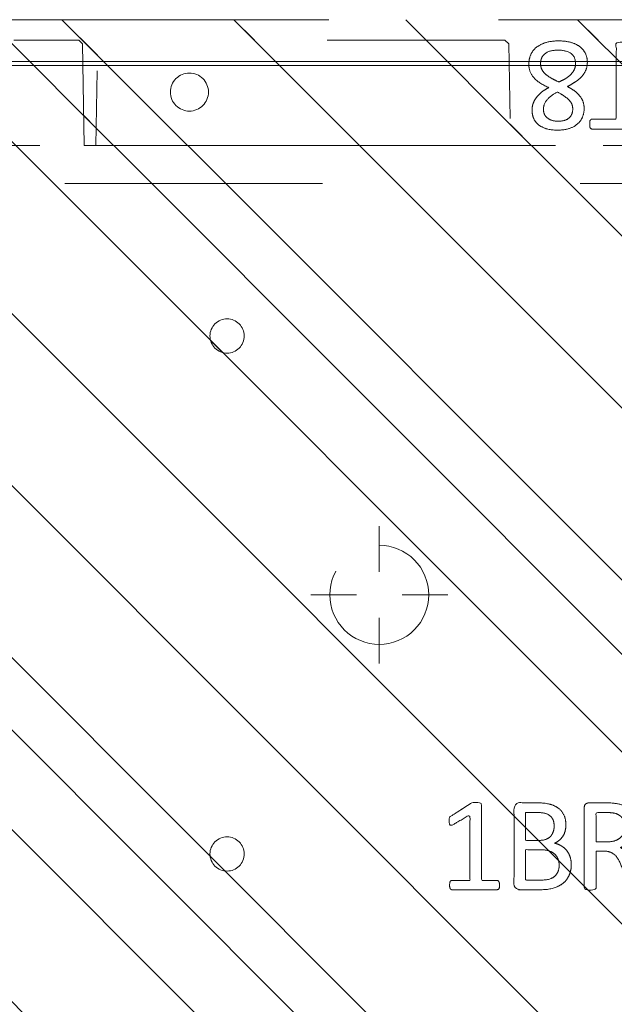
# Model space of a CAD drawing. Header units: inches. Extents: x -456 to -299, y -255 to -14.
# Tile 39 of 45: x -372.62 to -369.54, y -22.66 to -17.57. Entities that reach past the tile are written whole.
import ezdxf

# ---------------------------------------------------------------- set-up
doc = ezdxf.new("R2010")
doc.units = ezdxf.units.IN
doc.header["$LTSCALE"] = 32
doc.header["$MEASUREMENT"] = 0
doc.header["$PDMODE"] = 1
doc.header["$PDSIZE"] = -2
doc.linetypes.add('Dash Style-1', pattern=[0.083328, 0.041656, -0.041672])
for name, color, linetype, lineweight in [('DashLine', 7, 'Dash Style-1', 13), ('DashLineFill', 7, 'Dash Style-1', 13), ('Drawing', 7, 'Continuous', 18), ('Metal-Black', 7, 'Continuous', 18), ('Metal-DeskStructure', 7, 'Continuous', 13), ('None', 7, 'Continuous', 18), ('Plastic-BracketCover', 7, 'Continuous', 13), ('SolidLine', 7, 'Continuous', 15), ('WasteShelf_H', 7, 'Continuous', 18)]:
    doc.layers.add(name, color=color, linetype=linetype, lineweight=lineweight)
pattern_1 = [(45, (0, 0), (-1.613, 1.9357), []), (45, (-1.0608, 1.0608), (-0.472346, 0.41676), [])]

# ---------------------------------------------------------------- blocks, each defined once
blk = doc.blocks.new('Group-35')
at = {"layer": 'SolidLine', "flags": 128}
blk.add_lwpolyline([(-15, 2.7559), (15, 2.7559), (15, 2.7362), (-15, 2.7362)], close=True, dxfattribs=at)
blk = doc.blocks.new('Group-39')
at = {"layer": 'SolidLine', "flags": 128}
for points in [[(-15, 2.7559), (15, 2.7559), (15, -69.252), (-15, -69.252)], [(-14.98, 2.7559), (14.98, 2.7559), (14.98, -69.232), (-14.98, -69.232)]]:
    blk.add_lwpolyline(points, close=True, dxfattribs=at)
at = {"layer": 'None'}
blk.add_blockref('Group-35', (0, 0), dxfattribs=at)
blk = doc.blocks.new('Group-43')
at = {"layer": 'WasteShelf_H', "color": 7}
for points, knots in [([(-2.8316, 6.2154), (-2.839, 6.2154), (-2.8528, 6.2182), (-2.8556, 6.2265), (-2.8556, 6.3455), (-2.8556, 6.4645), (-2.8537, 6.4682), (-2.8482, 6.4719), (-2.839, 6.4738), (-2.826, 6.4738), (-2.8168, 6.4719), (-2.8113, 6.4701), (-2.8076, 6.4645), (-2.8076, 6.4156), (-2.8076, 6.3686), (-2.6378, 6.3686), (-2.468, 6.3686), (-2.4938, 6.4119), (-2.5197, 6.4553), (-2.5215, 6.4609), (-2.5234, 6.4701), (-2.5197, 6.4738), (-2.5086, 6.4756), (-2.4962, 6.4756), (-2.4865, 6.4756), (-2.4809, 6.4738), (-2.4772, 6.4701), (-2.4754, 6.4664), (-2.4422, 6.4147), (-2.409, 6.363), (-2.4071, 6.3612), (-2.4071, 6.3575), (-2.4053, 6.352), (-2.4053, 6.3349), (-2.4053, 6.3169), (-2.409, 6.3114), (-2.4126, 6.3095), (-2.611, 6.3095), (-2.8076, 6.3095), (-2.8076, 6.2689), (-2.8076, 6.2246), (-2.8113, 6.2209), (-2.8168, 6.2173), (-2.826, 6.2154), (-2.8316, 6.2154)], [0, 0, 0, 0.00261, 0.007831, 0.010441, 0.176195, 0.178805, 0.181415, 0.184026, 0.186636, 0.188594, 0.190551, 0.192509, 0.194467, 0.244389, 0.244389, 0.424498, 0.424498, 0.47805, 0.47805, 0.484241, 0.490432, 0.496622, 0.502813, 0.507071, 0.510941, 0.514811, 0.518682, 0.518682, 0.576295, 0.576295, 0.578743, 0.58119, 0.583638, 0.590247, 0.593184, 0.596122, 0.599059, 0.911881, 0.911881, 0.976501, 0.982376, 0.988251, 0.994125, 1, 1, 1]), ([(-2.7264, 5.8443), (-2.7485, 5.8443), (-2.7836, 5.8554), (-2.8131, 5.8738), (-2.8334, 5.9015), (-2.8556, 5.9513), (-2.8556, 6.0584), (-2.8556, 6.1248), (-2.8445, 6.1396), (-2.6313, 6.1396), (-2.4182, 6.1396), (-2.4071, 6.1248), (-2.4071, 6.0667), (-2.4071, 5.9753), (-2.4237, 5.9237), (-2.4514, 5.8904), (-2.4938, 5.872), (-2.5363, 5.872), (-2.5658, 5.8794), (-2.5898, 5.8941), (-2.6101, 5.9181), (-2.6157, 5.931), (-2.6193, 5.9126), (-2.6378, 5.8812), (-2.6655, 5.8572), (-2.7042, 5.8443), (-2.7264, 5.8443)], [0, 0, 0, 0.031455, 0.06291, 0.094366, 0.125821, 0.188731, 0.266159, 0.275837, 0.285516, 0.435531, 0.44521, 0.454888, 0.521427, 0.574659, 0.627891, 0.681123, 0.734355, 0.762747, 0.791139, 0.819531, 0.847924, 0.847924, 0.885943, 0.923962, 0.961981, 1, 1, 1]), ([(-2.7301, 5.907), (-2.7098, 5.907), (-2.6802, 5.92), (-2.6599, 5.944), (-2.6489, 5.9809), (-2.6489, 6.0445), (-2.6489, 6.0805), (-2.7273, 6.0805), (-2.8057, 6.0805), (-2.8057, 6.0371), (-2.8057, 5.9532), (-2.7781, 5.92), (-2.7485, 5.907), (-2.7301, 5.907)], [0, 0, 0, 0.079156, 0.158312, 0.237468, 0.316624, 0.419526, 0.419526, 0.643799, 0.643799, 0.767809, 0.883905, 0.941952, 1, 1, 1]), ([(-2.5271, 5.9329), (-2.5105, 5.9329), (-2.4846, 5.9421), (-2.4662, 5.9624), (-2.4569, 5.9938), (-2.4569, 6.0491), (-2.4569, 6.0805), (-2.5289, 6.0805), (-2.6009, 6.0805), (-2.6009, 6.0464), (-2.6009, 5.9901), (-2.5898, 5.9606), (-2.5695, 5.9421), (-2.5418, 5.9329), (-2.5271, 5.9329)], [0, 0, 0, 0.074499, 0.148998, 0.223496, 0.297995, 0.395417, 0.395417, 0.61891, 0.61891, 0.724928, 0.793696, 0.862464, 0.931232, 1, 1, 1]), ([(-2.8463, 5.478), (-2.85, 5.478), (-2.8537, 5.4798), (-2.8556, 5.4872), (-2.8574, 5.5001), (-2.8574, 5.5186), (-2.8556, 5.5296), (-2.8537, 5.537), (-2.8482, 5.5407), (-2.8426, 5.5426), (-2.79, 5.5629), (-2.7375, 5.5832), (-2.719, 5.5906), (-2.6895, 5.6053), (-2.6673, 5.6275), (-2.6563, 5.657), (-2.6563, 5.6967), (-2.6563, 5.716), (-2.7513, 5.716), (-2.85, 5.716), (-2.8537, 5.7197), (-2.8556, 5.7271), (-2.8574, 5.7382), (-2.8574, 5.7548), (-2.8556, 5.7659), (-2.8537, 5.7733), (-2.85, 5.7769), (-2.6387, 5.7769), (-2.4182, 5.7769), (-2.4071, 5.7622), (-2.4071, 5.7068), (-2.4071, 5.6422), (-2.409, 5.6201), (-2.4108, 5.6108), (-2.4145, 5.585), (-2.4348, 5.5444), (-2.4643, 5.5186), (-2.5031, 5.5038), (-2.5474, 5.5038), (-2.5843, 5.5167), (-2.612, 5.5389), (-2.6304, 5.5721), (-2.6378, 5.5906), (-2.6433, 5.5795), (-2.6581, 5.561), (-2.6784, 5.5463), (-2.7061, 5.5333), (-2.7227, 5.526), (-2.7716, 5.5057), (-2.8205, 5.4854), (-2.8334, 5.4798), (-2.8445, 5.478), (-2.8463, 5.478)], [0, 0, 0, 0.004018, 0.008035, 0.012053, 0.01607, 0.020088, 0.024105, 0.028123, 0.03214, 0.03214, 0.070951, 0.070951, 0.084634, 0.098317, 0.112001, 0.125684, 0.138745, 0.138745, 0.202807, 0.205295, 0.207782, 0.21027, 0.212758, 0.214748, 0.216739, 0.218729, 0.220719, 0.332671, 0.339637, 0.346603, 0.391882, 0.407555, 0.423229, 0.423229, 0.466696, 0.510164, 0.553631, 0.597099, 0.640566, 0.684033, 0.727501, 0.770968, 0.770968, 0.798042, 0.825115, 0.852188, 0.879262, 0.879262, 0.958132, 0.958132, 0.979066, 1, 1, 1]), ([(-2.5326, 5.5666), (-2.5049, 5.5666), (-2.4699, 5.5906), (-2.4606, 5.6182), (-2.4588, 5.6275), (-2.4569, 5.6496), (-2.4569, 5.6911), (-2.4569, 5.716), (-2.5326, 5.716), (-2.6083, 5.716), (-2.6083, 5.6874), (-2.6083, 5.6348), (-2.5972, 5.6016), (-2.5751, 5.5776), (-2.5474, 5.5666), (-2.5326, 5.5666)], [0, 0, 0, 0.142515, 0.285031, 0.285031, 0.330993, 0.376955, 0.445899, 0.445899, 0.655281, 0.655281, 0.734439, 0.800829, 0.867219, 0.93361, 1, 1, 1]), ([(-2.5381, 5.14), (-2.5732, 5.14), (-2.6267, 5.1621), (-2.6636, 5.2027), (-2.6858, 5.2618), (-2.6858, 5.3291), (-2.6858, 5.3541), (-2.7661, 5.3541), (-2.85, 5.3541), (-2.8537, 5.3578), (-2.8556, 5.3651), (-2.8574, 5.3762), (-2.8574, 5.3928), (-2.8556, 5.4039), (-2.8537, 5.4113), (-2.85, 5.415), (-2.6396, 5.415), (-2.42, 5.415), (-2.4071, 5.4002), (-2.4071, 5.343), (-2.4071, 5.2802), (-2.4108, 5.2544), (-2.4182, 5.2175), (-2.4403, 5.1806), (-2.4717, 5.1529), (-2.5141, 5.14), (-2.5381, 5.14)], [0, 0, 0, 0.066268, 0.132535, 0.198803, 0.26507, 0.303966, 0.303966, 0.429297, 0.43506, 0.440822, 0.446584, 0.452347, 0.456957, 0.461567, 0.466177, 0.470786, 0.728938, 0.745073, 0.761208, 0.845107, 0.870922, 0.896738, 0.922553, 0.948369, 0.974184, 1, 1, 1]), ([(-2.5437, 5.2027), (-2.516, 5.2027), (-2.4791, 5.223), (-2.4625, 5.2526), (-2.4569, 5.2839), (-2.4569, 5.3273), (-2.4569, 5.3541), (-2.5464, 5.3541), (-2.6359, 5.3541), (-2.6359, 5.3273), (-2.6359, 5.2747), (-2.623, 5.2378), (-2.5972, 5.2138), (-2.564, 5.2027), (-2.5437, 5.2027)], [0, 0, 0, 0.053098, 0.106195, 0.159293, 0.212391, 0.297937, 0.297937, 0.584068, 0.584068, 0.669615, 0.752211, 0.834807, 0.917404, 1, 1, 1]), ([(-2.4329, 4.7901), (-2.4389, 4.7901), (-2.4496, 4.7901), (-2.4551, 4.7937), (-2.4588, 4.7993), (-2.4588, 4.8639), (-2.4588, 4.9266), (-2.6526, 4.9266), (-2.85, 4.9266), (-2.8537, 4.9303), (-2.8556, 4.9377), (-2.8574, 4.9488), (-2.8574, 4.9654), (-2.8556, 4.9764), (-2.8537, 4.9838), (-2.85, 4.9875), (-2.6526, 4.9875), (-2.4588, 4.9875), (-2.4588, 5.0503), (-2.4588, 5.1149), (-2.4551, 5.1204), (-2.4496, 5.1222), (-2.4403, 5.1241), (-2.4274, 5.1241), (-2.4163, 5.1222), (-2.4108, 5.1204), (-2.4071, 5.1149), (-2.4071, 4.9571), (-2.4071, 4.7993), (-2.4108, 4.7937), (-2.4163, 4.7901), (-2.4274, 4.7901), (-2.4329, 4.7901)], [0, 0, 0, 0.003046, 0.005389, 0.007733, 0.010076, 0.089744, 0.089744, 0.335779, 0.340465, 0.345152, 0.349838, 0.354524, 0.360382, 0.36624, 0.372099, 0.377957, 0.6855, 0.6855, 0.785085, 0.788014, 0.790943, 0.793872, 0.796801, 0.798998, 0.801195, 0.803391, 0.805588, 0.991213, 0.99341, 0.995606, 0.997803, 1, 1, 1]), ([(-2.7411, 4.4744), (-2.7688, 4.4744), (-2.815, 4.4947), (-2.8463, 4.5353), (-2.8629, 4.5925), (-2.8629, 4.6626), (-2.8482, 4.718), (-2.8187, 4.7568), (-2.7781, 4.7771), (-2.7301, 4.7771), (-2.695, 4.7623), (-2.6655, 4.7365), (-2.6396, 4.6977), (-2.6267, 4.6737), (-2.6157, 4.6959), (-2.5917, 4.7272), (-2.564, 4.7494), (-2.5326, 4.7605), (-2.4902, 4.7605), (-2.4496, 4.7438), (-2.4182, 4.7088), (-2.4016, 4.6571), (-2.4016, 4.587), (-2.4182, 4.5372), (-2.4459, 4.5058), (-2.4828, 4.491), (-2.5234, 4.491), (-2.5547, 4.5021), (-2.5843, 4.5242), (-2.6101, 4.5556), (-2.6212, 4.5778), (-2.6544, 4.5002), (-2.7208, 4.4744), (-2.7411, 4.4744)], [0, 0, 0, 0.040945, 0.08189, 0.122836, 0.163781, 0.200632, 0.237482, 0.274333, 0.311184, 0.338205, 0.365227, 0.392248, 0.419269, 0.419269, 0.443822, 0.468375, 0.492928, 0.51748, 0.549396, 0.581313, 0.613229, 0.645145, 0.677061, 0.708977, 0.740893, 0.772809, 0.799408, 0.826007, 0.852606, 0.879205, 0.879205, 0.969801, 1, 1, 1]), ([(-2.7467, 4.5353), (-2.7301, 4.5353), (-2.7042, 4.5464), (-2.6821, 4.5704), (-2.6618, 4.6054), (-2.6507, 4.6294), (-2.6599, 4.6516), (-2.6821, 4.6848), (-2.7042, 4.7051), (-2.7301, 4.7162), (-2.815, 4.7162), (-2.815, 4.5796), (-2.7781, 4.5353), (-2.7467, 4.5353)], [0, 0, 0, 0.062166, 0.124332, 0.186498, 0.248664, 0.248664, 0.305108, 0.361552, 0.417996, 0.474441, 0.742583, 0.871292, 1, 1, 1]), ([(-2.5105, 4.5501), (-2.4957, 4.5501), (-2.4735, 4.5593), (-2.4569, 4.5796), (-2.4477, 4.6073), (-2.4477, 4.6626), (-2.4809, 4.7014), (-2.5252, 4.7014), (-2.5474, 4.6922), (-2.5677, 4.6719), (-2.588, 4.6423), (-2.599, 4.622), (-2.5806, 4.587), (-2.5363, 4.5501), (-2.5105, 4.5501)], [0, 0, 0, 0.064819, 0.129638, 0.194457, 0.259276, 0.388914, 0.518552, 0.583375, 0.648198, 0.71302, 0.777843, 0.777843, 0.888922, 1, 1, 1])]:
    blk.add_open_spline(points, degree=2, knots=knots, dxfattribs=at)
blk = doc.blocks.new('1BRPT8_Cover (2D)')
at = {"layer": 'DashLineFill', "linetype": 'Continuous', "lineweight": 13}
h = blk.add_hatch(dxfattribs=at)
h.set_pattern_fill('Steel', color=253, style=0, pattern_type=2)
h.set_pattern_definition(pattern_1)
h.paths.add_polyline_path([(-1.5945, -8.7638), (-2.3228, -8.7638), (-2.3228, -8.7511), (-2.8261, -8.7423), (-2.8664, -8.7028), (-2.8664, -6.673), (-2.8472, -6.6533), (-2.3228, -6.6441), (-2.3228, -6.5842), (-2.8472, -6.5751), (-2.8664, -6.5554), (-2.8664, -4.4682), (-2.8472, -4.4486), (-2.3228, -4.4394), (-2.3228, -4.3795), (-2.8472, -4.3703), (-2.8664, -4.3507), (-2.8664, -2.2635), (-2.8472, -2.2438), (-2.3228, -2.2347), (-2.3228, -2.1748), (-2.8472, -2.1656), (-2.8664, -2.1459), (-2.8664, -0.0588), (-2.8472, -0.0391), (-2.3228, -0.03), (-2.3228, 0.03), (-2.8472, 0.0391), (-2.8664, 0.0588), (-2.8664, 2.1459), (-2.8472, 2.1656), (-2.3228, 2.1748), (-2.3228, 2.2347), (-2.8472, 2.2438), (-2.8664, 2.2635), (-2.8664, 4.3507), (-2.8472, 4.3703), (-2.3228, 4.3795), (-2.3228, 4.4394), (-2.8472, 4.4486), (-2.8664, 4.4682), (-2.8655, 6.5554), (-2.8472, 6.5751), (-2.3228, 6.5842), (-2.3228, 6.6441), (-2.8472, 6.6533), (-2.8664, 6.673), (-2.8664, 8.7028), (-2.8261, 8.7423), (-1.5945, 8.7638), (-1.5945, 8.8583), (-2.9724, 8.8583), (-2.9724, -8.8583), (-1.5945, -8.8583)])
h = blk.add_hatch(dxfattribs=at)
h.set_pattern_fill('Steel', color=253, style=0, pattern_type=2)
h.set_pattern_definition(pattern_1)
h.paths.add_polyline_path([(-2.3228, 8.8583), (-2.3228, -8.8583), (-2.9724, -8.8583), (-2.9724, 8.8583)])
at = {"layer": 'DashLineFill', "flags": 128}
for points in [[(-1.5945, -8.7638), (-2.3228, -8.7638), (-2.3228, -8.7511), (-2.8261, -8.7423), (-2.8664, -8.7028), (-2.8664, -6.673), (-2.8472, -6.6533), (-2.3228, -6.6441), (-2.3228, -6.5842), (-2.8472, -6.5751), (-2.8664, -6.5554), (-2.8664, -4.4682), (-2.8472, -4.4486), (-2.3228, -4.4394), (-2.3228, -4.3795), (-2.8472, -4.3703), (-2.8664, -4.3507), (-2.8664, -2.2635), (-2.8472, -2.2438), (-2.3228, -2.2347), (-2.3228, -2.1748), (-2.8472, -2.1656), (-2.8664, -2.1459), (-2.8664, -0.0588), (-2.8472, -0.0391), (-2.3228, -0.03), (-2.3228, 0.03), (-2.8472, 0.0391), (-2.8664, 0.0588), (-2.8664, 2.1459), (-2.8472, 2.1656), (-2.3228, 2.1748), (-2.3228, 2.2347), (-2.8472, 2.2438), (-2.8664, 2.2635), (-2.8664, 4.3507), (-2.8472, 4.3703), (-2.3228, 4.3795), (-2.3228, 4.4394), (-2.8472, 4.4486), (-2.8664, 4.4682), (-2.8655, 6.5554), (-2.8472, 6.5751), (-2.3228, 6.5842), (-2.3228, 6.6441), (-2.8472, 6.6533), (-2.8664, 6.673), (-2.8664, 8.7028), (-2.8261, 8.7423), (-1.5945, 8.7638), (-1.5945, 8.8583), (-2.9724, 8.8583), (-2.9724, -8.8583), (-1.5945, -8.8583)], [(-2.3228, 8.8583), (-2.3228, -8.8583), (-2.9724, -8.8583), (-2.9724, 8.8583)]]:
    blk.add_lwpolyline(points, close=True, dxfattribs=at)
at = {"layer": 'SolidLine', "flags": 128}
blk.add_lwpolyline([(-2.5, 2.7185), (-2.5005, 2.7089), (-2.5019, 2.6993), (-2.5042, 2.6899), (-2.5075, 2.6808), (-2.5116, 2.6721), (-2.5166, 2.6638), (-2.5223, 2.6561), (-2.5288, 2.6489), (-2.536, 2.6424), (-2.5437, 2.6367), (-2.552, 2.6317), (-2.5608, 2.6276), (-2.5699, 2.6243), (-2.5792, 2.622), (-2.5888, 2.6206), (-2.5984, 2.6201), (-2.6081, 2.6206), (-2.6176, 2.622), (-2.627, 2.6243), (-2.6361, 2.6276), (-2.6448, 2.6317), (-2.6531, 2.6367), (-2.6609, 2.6424), (-2.668, 2.6489), (-2.6745, 2.6561), (-2.6803, 2.6638), (-2.6852, 2.6721), (-2.6894, 2.6808), (-2.6926, 2.6899), (-2.695, 2.6993), (-2.6964, 2.7089), (-2.6969, 2.7185), (-2.6964, 2.7282), (-2.695, 2.7377), (-2.6926, 2.7471), (-2.6894, 2.7562), (-2.6852, 2.7649), (-2.6803, 2.7732), (-2.6745, 2.7809), (-2.668, 2.7881), (-2.6609, 2.7946), (-2.6531, 2.8003), (-2.6448, 2.8053), (-2.6361, 2.8094), (-2.627, 2.8127), (-2.6176, 2.815), (-2.6081, 2.8165), (-2.5984, 2.8169), (-2.5888, 2.8165), (-2.5792, 2.815), (-2.5699, 2.8127), (-2.5608, 2.8094), (-2.552, 2.8053), (-2.5437, 2.8003), (-2.536, 2.7946), (-2.5288, 2.7881), (-2.5223, 2.7809), (-2.5166, 2.7732), (-2.5116, 2.7649), (-2.5075, 2.7562), (-2.5042, 2.7471), (-2.5019, 2.7377), (-2.5005, 2.7282)], close=True, dxfattribs=at)
at = {"layer": 'WasteShelf_H', "color": 7}
blk.add_blockref('Group-43', (0, 0), dxfattribs=at)
blk = doc.blocks.new('Group-48')
at = {"layer": 'DashLine'}
for p, q in [((0.0002, 3.8189), (0.0002, 4.0551)), ((-0.1179, 3.7008), (-0.3541, 3.7008)), ((0.1183, 3.7008), (0.3545, 3.7008)), ((0.0002, 3.5827), (0.0002, 3.3465))]:
    blk.add_line(p, q, dxfattribs=at)
at = {"layer": 'DashLine', "flags": 128}
blk.add_lwpolyline([(-0.2557, 3.7008), (-0.2545, 3.7259), (-0.2508, 3.7507), (-0.2447, 3.7751), (-0.2362, 3.7987), (-0.2255, 3.8214), (-0.2126, 3.843), (-0.1976, 3.8631), (-0.1808, 3.8817), (-0.1621, 3.8986), (-0.142, 3.9136), (-0.1204, 3.9265), (-0.0977, 3.9372), (-0.0741, 3.9457), (-0.0497, 3.9518), (-0.0249, 3.9555), (0.0002, 3.9567), (0.0253, 3.9555), (0.0501, 3.9518), (0.0745, 3.9457), (0.0981, 3.9372), (0.1208, 3.9265), (0.1424, 3.9136), (0.1625, 3.8986), (0.1812, 3.8817), (0.198, 3.8631), (0.213, 3.843), (0.2259, 3.8214), (0.2366, 3.7987), (0.2451, 3.7751), (0.2512, 3.7507), (0.2549, 3.7259), (0.2561, 3.7008), (0.2549, 3.6757), (0.2512, 3.6509), (0.2451, 3.6265), (0.2366, 3.6029), (0.2259, 3.5802), (0.213, 3.5586), (0.198, 3.5384), (0.1812, 3.5198), (0.1625, 3.503), (0.1424, 3.488), (0.1208, 3.4751), (0.0981, 3.4644), (0.0745, 3.4559), (0.0501, 3.4498), (0.0253, 3.4461), (0.0002, 3.4449), (-0.0249, 3.4461), (-0.0497, 3.4498), (-0.0741, 3.4559), (-0.0977, 3.4644), (-0.1204, 3.4751), (-0.142, 3.488), (-0.1621, 3.503), (-0.1808, 3.5198), (-0.1976, 3.5384), (-0.2126, 3.5586), (-0.2255, 3.5802), (-0.2362, 3.6029), (-0.2447, 3.6265), (-0.2508, 3.6509), (-0.2545, 3.6757)], close=True, dxfattribs=at)
blk = doc.blocks.new('Group-51')
at = {"layer": 'SolidLine', "color": 7}
for points, knots in [([(1.2823, 6.0565), (1.3118, 6.0565), (1.3709, 6.0491), (1.4262, 6.0325), (1.4742, 6.0048), (1.5093, 5.9623), (1.5314, 5.9033), (1.5314, 5.8498), (1.5259, 5.8221), (1.5176, 5.7889), (1.5093, 5.7778), (1.4982, 5.7741), (1.4816, 5.7741), (1.4724, 5.776), (1.4668, 5.7778), (1.465, 5.7815), (1.465, 5.7889), (1.4705, 5.8018), (1.4779, 5.8239), (1.4816, 5.8516), (1.4816, 5.9033), (1.4558, 5.9513), (1.4133, 5.9808), (1.3561, 5.9974), (1.3229, 5.9974), (1.334, 5.979), (1.3506, 5.9273), (1.3506, 5.8572), (1.3303, 5.8055), (1.2952, 5.776), (1.2472, 5.7612), (1.1882, 5.7612), (1.1347, 5.7796), (1.0941, 5.8166), (1.0701, 5.8719), (1.0701, 5.9402), (1.083, 5.9826), (1.1107, 6.0159), (1.1476, 6.038), (1.1956, 6.0509), (1.2509, 6.0565), (1.2823, 6.0565)], [0, 0, 0, 0.054342, 0.108683, 0.163025, 0.217366, 0.271708, 0.32605, 0.346749, 0.367448, 0.408846, 0.429545, 0.450244, 0.466803, 0.483362, 0.499922, 0.516481, 0.53304, 0.549599, 0.566158, 0.582718, 0.612524, 0.642331, 0.672137, 0.701944, 0.701944, 0.721255, 0.740567, 0.762023, 0.78348, 0.804937, 0.826394, 0.847851, 0.869308, 0.890765, 0.912222, 0.926851, 0.941481, 0.956111, 0.970741, 0.98537, 1, 1, 1]), ([(1.2768, 5.9956), (1.2325, 5.9956), (1.1411, 5.979), (1.1162, 5.9291), (1.1162, 5.8848), (1.1328, 5.8516), (1.1605, 5.8313), (1.1956, 5.8221), (1.2343, 5.8221), (1.2675, 5.8313), (1.2915, 5.8498), (1.3044, 5.8811), (1.3044, 5.931), (1.2878, 5.979), (1.2768, 5.9956)], [0, 0, 0, 0.066007, 0.19802, 0.264026, 0.330033, 0.39604, 0.462046, 0.528053, 0.60066, 0.673267, 0.745875, 0.818482, 0.909241, 1, 1, 1]), ([(1.1014, 5.7482), (1.1074, 5.7482), (1.118, 5.7482), (1.1236, 5.7445), (1.1273, 5.739), (1.1273, 5.6744), (1.1273, 5.6116), (1.3211, 5.6116), (1.5185, 5.6116), (1.5222, 5.608), (1.5241, 5.6006), (1.5259, 5.5895), (1.5259, 5.5729), (1.5241, 5.5618), (1.5222, 5.5544), (1.5185, 5.5507), (1.3211, 5.5507), (1.1273, 5.5507), (1.1273, 5.488), (1.1273, 5.4234), (1.1236, 5.4179), (1.118, 5.416), (1.1088, 5.4142), (1.0959, 5.4142), (1.0848, 5.416), (1.0793, 5.4179), (1.0756, 5.4234), (1.0756, 5.5812), (1.0756, 5.739), (1.0793, 5.7445), (1.0848, 5.7482), (1.0959, 5.7482), (1.1014, 5.7482)], [0, 0, 0, 0.003046, 0.005389, 0.007733, 0.010076, 0.089744, 0.089744, 0.335779, 0.340465, 0.345152, 0.349838, 0.354524, 0.360382, 0.36624, 0.372099, 0.377957, 0.6855, 0.6855, 0.785085, 0.788014, 0.790943, 0.793872, 0.796801, 0.798998, 0.801195, 0.803391, 0.805588, 0.991213, 0.99341, 0.995606, 0.997803, 1, 1, 1]), ([(1.2066, 5.3983), (1.2417, 5.3983), (1.2952, 5.3761), (1.3321, 5.3355), (1.3543, 5.2765), (1.3543, 5.2091), (1.3543, 5.1842), (1.4345, 5.1842), (1.5185, 5.1842), (1.5222, 5.1805), (1.5241, 5.1731), (1.5259, 5.162), (1.5259, 5.1454), (1.5241, 5.1344), (1.5222, 5.127), (1.5185, 5.1233), (1.3081, 5.1233), (1.0885, 5.1233), (1.0756, 5.1381), (1.0756, 5.1953), (1.0756, 5.258), (1.0793, 5.2839), (1.0867, 5.3208), (1.1088, 5.3577), (1.1402, 5.3854), (1.1826, 5.3983), (1.2066, 5.3983)], [0, 0, 0, 0.066268, 0.132535, 0.198803, 0.26507, 0.303966, 0.303966, 0.429297, 0.43506, 0.440822, 0.446584, 0.452347, 0.456957, 0.461567, 0.466177, 0.470786, 0.728938, 0.745073, 0.761208, 0.845107, 0.870922, 0.896738, 0.922553, 0.948369, 0.974184, 1, 1, 1]), ([(1.2122, 5.3355), (1.1845, 5.3355), (1.1476, 5.3152), (1.131, 5.2857), (1.1254, 5.2543), (1.1254, 5.211), (1.1254, 5.1842), (1.2149, 5.1842), (1.3044, 5.1842), (1.3044, 5.211), (1.3044, 5.2635), (1.2915, 5.3005), (1.2657, 5.3244), (1.2325, 5.3355), (1.2122, 5.3355)], [0, 0, 0, 0.053098, 0.106195, 0.159293, 0.212391, 0.297937, 0.297937, 0.584068, 0.584068, 0.669615, 0.752211, 0.834807, 0.917404, 1, 1, 1]), ([(1.5148, 5.0603), (1.5185, 5.0603), (1.5222, 5.0584), (1.5241, 5.0511), (1.5259, 5.0381), (1.5259, 5.0197), (1.5241, 5.0086), (1.5222, 5.0012), (1.5167, 4.9975), (1.5111, 4.9957), (1.4585, 4.9754), (1.4059, 4.9551), (1.3875, 4.9477), (1.358, 4.9329), (1.3358, 4.9108), (1.3247, 4.8813), (1.3247, 4.8416), (1.3247, 4.8222), (1.4198, 4.8222), (1.5185, 4.8222), (1.5222, 4.8185), (1.5241, 4.8111), (1.5259, 4.8001), (1.5259, 4.7835), (1.5241, 4.7724), (1.5222, 4.765), (1.5185, 4.7613), (1.3072, 4.7613), (1.0867, 4.7613), (1.0756, 4.7761), (1.0756, 4.8314), (1.0756, 4.896), (1.0774, 4.9182), (1.0793, 4.9274), (1.083, 4.9532), (1.1033, 4.9938), (1.1328, 5.0197), (1.1716, 5.0344), (1.2159, 5.0344), (1.2528, 5.0215), (1.2805, 4.9994), (1.2989, 4.9662), (1.3063, 4.9477), (1.3118, 4.9588), (1.3266, 4.9772), (1.3469, 4.992), (1.3746, 5.0049), (1.3912, 5.0123), (1.4401, 5.0326), (1.489, 5.0529), (1.5019, 5.0584), (1.513, 5.0603), (1.5148, 5.0603)], [0, 0, 0, 0.004018, 0.008035, 0.012053, 0.01607, 0.020088, 0.024105, 0.028123, 0.03214, 0.03214, 0.070951, 0.070951, 0.084634, 0.098317, 0.112001, 0.125684, 0.138745, 0.138745, 0.202807, 0.205295, 0.207782, 0.21027, 0.212758, 0.214748, 0.216739, 0.218729, 0.220719, 0.332671, 0.339637, 0.346603, 0.391882, 0.407555, 0.423229, 0.423229, 0.466696, 0.510164, 0.553631, 0.597099, 0.640566, 0.684033, 0.727501, 0.770968, 0.770968, 0.798042, 0.825115, 0.852188, 0.879262, 0.879262, 0.958132, 0.958132, 0.979066, 1, 1, 1]), ([(1.2011, 4.9717), (1.1734, 4.9717), (1.1383, 4.9477), (1.1291, 4.92), (1.1273, 4.9108), (1.1254, 4.8887), (1.1254, 4.8471), (1.1254, 4.8222), (1.2011, 4.8222), (1.2768, 4.8222), (1.2768, 4.8508), (1.2768, 4.9034), (1.2657, 4.9366), (1.2435, 4.9606), (1.2159, 4.9717), (1.2011, 4.9717)], [0, 0, 0, 0.142515, 0.285031, 0.285031, 0.330993, 0.376955, 0.445899, 0.445899, 0.655281, 0.655281, 0.734439, 0.800829, 0.867219, 0.93361, 1, 1, 1]), ([(1.3949, 4.694), (1.417, 4.694), (1.4521, 4.6829), (1.4816, 4.6644), (1.5019, 4.6367), (1.5241, 4.5869), (1.5241, 4.4799), (1.5241, 4.4134), (1.513, 4.3987), (1.2998, 4.3987), (1.0867, 4.3987), (1.0756, 4.4134), (1.0756, 4.4716), (1.0756, 4.5629), (1.0922, 4.6146), (1.1199, 4.6478), (1.1623, 4.6663), (1.2048, 4.6663), (1.2343, 4.6589), (1.2583, 4.6441), (1.2786, 4.6201), (1.2841, 4.6072), (1.2878, 4.6257), (1.3063, 4.6571), (1.334, 4.681), (1.3727, 4.694), (1.3949, 4.694)], [0, 0, 0, 0.031455, 0.06291, 0.094366, 0.125821, 0.188731, 0.266159, 0.275837, 0.285516, 0.435531, 0.44521, 0.454888, 0.521427, 0.574659, 0.627891, 0.681123, 0.734355, 0.762747, 0.791139, 0.819531, 0.847924, 0.847924, 0.885943, 0.923962, 0.961981, 1, 1, 1]), ([(1.3986, 4.6312), (1.3783, 4.6312), (1.3487, 4.6183), (1.3284, 4.5943), (1.3174, 4.5574), (1.3174, 4.4937), (1.3174, 4.4577), (1.3958, 4.4577), (1.4742, 4.4577), (1.4742, 4.5011), (1.4742, 4.5851), (1.4465, 4.6183), (1.417, 4.6312), (1.3986, 4.6312)], [0, 0, 0, 0.079156, 0.158312, 0.237468, 0.316624, 0.419526, 0.419526, 0.643799, 0.643799, 0.767809, 0.883905, 0.941952, 1, 1, 1]), ([(1.1956, 4.6054), (1.1789, 4.6054), (1.1531, 4.5961), (1.1347, 4.5758), (1.1254, 4.5445), (1.1254, 4.4891), (1.1254, 4.4577), (1.1974, 4.4577), (1.2694, 4.4577), (1.2694, 4.4919), (1.2694, 4.5482), (1.2583, 4.5777), (1.238, 4.5961), (1.2103, 4.6054), (1.1956, 4.6054)], [0, 0, 0, 0.074499, 0.148998, 0.223496, 0.297995, 0.395417, 0.395417, 0.61891, 0.61891, 0.724928, 0.793696, 0.862464, 0.931232, 1, 1, 1]), ([(1.5001, 4.3229), (1.5074, 4.3229), (1.5213, 4.3201), (1.5241, 4.3118), (1.5241, 4.1927), (1.5241, 4.0737), (1.5222, 4.07), (1.5167, 4.0663), (1.5074, 4.0645), (1.4945, 4.0645), (1.4853, 4.0663), (1.4798, 4.0682), (1.4761, 4.0737), (1.4761, 4.1226), (1.4761, 4.1697), (1.3063, 4.1697), (1.1365, 4.1697), (1.1623, 4.1263), (1.1882, 4.0829), (1.19, 4.0774), (1.1919, 4.0682), (1.1882, 4.0645), (1.1771, 4.0626), (1.1646, 4.0626), (1.155, 4.0626), (1.1494, 4.0645), (1.1457, 4.0682), (1.1439, 4.0719), (1.1107, 4.1235), (1.0774, 4.1752), (1.0756, 4.1771), (1.0756, 4.1807), (1.0738, 4.1863), (1.0738, 4.2034), (1.0738, 4.2214), (1.0774, 4.2269), (1.0811, 4.2287), (1.2795, 4.2287), (1.4761, 4.2287), (1.4761, 4.2693), (1.4761, 4.3136), (1.4798, 4.3173), (1.4853, 4.321), (1.4945, 4.3229), (1.5001, 4.3229)], [0, 0, 0, 0.00261, 0.007831, 0.010441, 0.176195, 0.178805, 0.181415, 0.184026, 0.186636, 0.188594, 0.190551, 0.192509, 0.194467, 0.244389, 0.244389, 0.424498, 0.424498, 0.47805, 0.47805, 0.484241, 0.490432, 0.496622, 0.502813, 0.507071, 0.510941, 0.514811, 0.518682, 0.518682, 0.576295, 0.576295, 0.578743, 0.58119, 0.583638, 0.590247, 0.593184, 0.596122, 0.599059, 0.911881, 0.911881, 0.976501, 0.982376, 0.988251, 0.994125, 1, 1, 1])]:
    blk.add_open_spline(points, degree=2, knots=knots, dxfattribs=at)
blk = doc.blocks.new('1BRPT9-Bracket (2D)')
at = {"layer": 'DashLineFill', "linetype": 'Continuous', "lineweight": 13}
h = blk.add_hatch(dxfattribs=at)
h.set_pattern_fill('Steel', color=253, style=0, pattern_type=2)
h.set_pattern_definition(pattern_1)
edge = h.paths.add_edge_path()
edge.add_arc((1.6779, -8.4882), 0.252, 270, 360)
edge.add_line((1.9299, -8.4882), (1.9299, -7.4803))
edge.add_line((1.9299, -7.4803), (2.3236, -7.4803))
edge.add_line((2.3236, -7.4803), (2.3236, 7.4611))
edge.add_line((2.3236, 7.4611), (1.9299, 7.4803))
edge.add_line((1.9299, 7.4803), (1.9299, 8.4882))
edge.add_arc((1.6779, 8.4882), 0.252, 360, 450)
edge.add_line((1.6779, 8.7402), (-2.3221, 8.7402))
edge.add_line((-2.3221, 8.7402), (-2.3221, -8.7402))
edge.add_line((-2.3221, -8.7402), (1.6779, -8.7402))
h = blk.add_hatch(dxfattribs=at)
h.set_pattern_fill('Steel', color=253, style=0, pattern_type=2)
h.set_pattern_definition(pattern_1)
h.paths.add_polyline_path([(-1.3378, 3.002), (-1.3291, 3.0015), (-1.3205, 3.0003), (-1.3121, 2.9982), (-1.3039, 2.9952), (-1.2961, 2.9915), (-1.2886, 2.987), (-1.2816, 2.9819), (-1.2752, 2.976), (-1.2693, 2.9696), (-1.2642, 2.9626), (-1.2597, 2.9551), (-1.256, 2.9473), (-1.253, 2.9391), (-1.2509, 2.9307), (-1.2497, 2.9221), (-1.2492, 2.9134), (-1.2497, 2.9047), (-1.2509, 2.8961), (-1.253, 2.8877), (-1.256, 2.8795), (-1.2597, 2.8716), (-1.2642, 2.8642), (-1.2693, 2.8572), (-1.2752, 2.8507), (-1.2816, 2.8449), (-1.2886, 2.8397), (-1.2961, 2.8353), (-1.3039, 2.8315), (-1.3121, 2.8286), (-1.3205, 2.8265), (-1.3291, 2.8252), (-1.3378, 2.8248), (-1.3465, 2.8252), (-1.3551, 2.8265), (-1.3635, 2.8286), (-1.3717, 2.8315), (-1.3796, 2.8353), (-1.387, 2.8397), (-1.394, 2.8449), (-1.4005, 2.8507), (-1.4063, 2.8572), (-1.4115, 2.8642), (-1.4159, 2.8716), (-1.4197, 2.8795), (-1.4226, 2.8877), (-1.4247, 2.8961), (-1.426, 2.9047), (-1.4264, 2.9134), (-1.426, 2.9221), (-1.4247, 2.9307), (-1.4226, 2.9391), (-1.4197, 2.9473), (-1.4159, 2.9551), (-1.4115, 2.9626), (-1.4063, 2.9696), (-1.4005, 2.976), (-1.394, 2.9819), (-1.387, 2.987), (-1.3796, 2.9915), (-1.3717, 2.9952), (-1.3635, 2.9982), (-1.3551, 3.0003), (-1.3465, 3.0015)])
h = blk.add_hatch(dxfattribs=at)
h.set_pattern_fill('Steel', color=253, style=0, pattern_type=2)
h.set_pattern_definition(pattern_1)
h.paths.add_polyline_path([(1.3393, 3.002), (1.348, 3.0015), (1.3566, 3.0003), (1.3651, 2.9982), (1.3732, 2.9952), (1.3811, 2.9915), (1.3886, 2.987), (1.3955, 2.9819), (1.402, 2.976), (1.4078, 2.9696), (1.413, 2.9626), (1.4175, 2.9551), (1.4212, 2.9473), (1.4241, 2.9391), (1.4262, 2.9307), (1.4275, 2.9221), (1.4279, 2.9134), (1.4275, 2.9047), (1.4262, 2.8961), (1.4241, 2.8877), (1.4212, 2.8795), (1.4175, 2.8716), (1.413, 2.8642), (1.4078, 2.8572), (1.402, 2.8507), (1.3955, 2.8449), (1.3886, 2.8397), (1.3811, 2.8353), (1.3732, 2.8315), (1.3651, 2.8286), (1.3566, 2.8265), (1.348, 2.8252), (1.3393, 2.8248), (1.3307, 2.8252), (1.3221, 2.8265), (1.3136, 2.8286), (1.3054, 2.8315), (1.2976, 2.8353), (1.2901, 2.8397), (1.2832, 2.8449), (1.2767, 2.8507), (1.2709, 2.8572), (1.2657, 2.8642), (1.2612, 2.8716), (1.2575, 2.8795), (1.2546, 2.8877), (1.2525, 2.8961), (1.2512, 2.9047), (1.2508, 2.9134), (1.2512, 2.9221), (1.2525, 2.9307), (1.2546, 2.9391), (1.2575, 2.9473), (1.2612, 2.9551), (1.2657, 2.9626), (1.2709, 2.9696), (1.2767, 2.976), (1.2832, 2.9819), (1.2901, 2.987), (1.2976, 2.9915), (1.3054, 2.9952), (1.3136, 2.9982), (1.3221, 3.0003), (1.3307, 3.0015)])
at = {"layer": 'DashLineFill'}
blk.add_line((-2.1252, 8.7402), (-2.1252, -8.7402), dxfattribs=at)
at = {"layer": 'DashLineFill', "flags": 128}
blk.add_lwpolyline([(1.6779, -8.7402, 0.414214), (1.9299, -8.4882), (1.9299, -7.4803), (2.3236, -7.4803), (2.3236, 7.4611), (1.9299, 7.4803), (1.9299, 8.4882, 0.414214), (1.6779, 8.7402), (-2.3221, 8.7402), (-2.3221, -8.7402)], format="xyb", close=True, dxfattribs=at)
for points in [[(-1.3378, 3.002), (-1.3291, 3.0015), (-1.3205, 3.0003), (-1.3121, 2.9982), (-1.3039, 2.9952), (-1.2961, 2.9915), (-1.2886, 2.987), (-1.2816, 2.9819), (-1.2752, 2.976), (-1.2693, 2.9696), (-1.2642, 2.9626), (-1.2597, 2.9551), (-1.256, 2.9473), (-1.253, 2.9391), (-1.2509, 2.9307), (-1.2497, 2.9221), (-1.2492, 2.9134), (-1.2497, 2.9047), (-1.2509, 2.8961), (-1.253, 2.8877), (-1.256, 2.8795), (-1.2597, 2.8716), (-1.2642, 2.8642), (-1.2693, 2.8572), (-1.2752, 2.8507), (-1.2816, 2.8449), (-1.2886, 2.8397), (-1.2961, 2.8353), (-1.3039, 2.8315), (-1.3121, 2.8286), (-1.3205, 2.8265), (-1.3291, 2.8252), (-1.3378, 2.8248), (-1.3465, 2.8252), (-1.3551, 2.8265), (-1.3635, 2.8286), (-1.3717, 2.8315), (-1.3796, 2.8353), (-1.387, 2.8397), (-1.394, 2.8449), (-1.4005, 2.8507), (-1.4063, 2.8572), (-1.4115, 2.8642), (-1.4159, 2.8716), (-1.4197, 2.8795), (-1.4226, 2.8877), (-1.4247, 2.8961), (-1.426, 2.9047), (-1.4264, 2.9134), (-1.426, 2.9221), (-1.4247, 2.9307), (-1.4226, 2.9391), (-1.4197, 2.9473), (-1.4159, 2.9551), (-1.4115, 2.9626), (-1.4063, 2.9696), (-1.4005, 2.976), (-1.394, 2.9819), (-1.387, 2.987), (-1.3796, 2.9915), (-1.3717, 2.9952), (-1.3635, 2.9982), (-1.3551, 3.0003), (-1.3465, 3.0015)], [(1.3393, 3.002), (1.348, 3.0015), (1.3566, 3.0003), (1.3651, 2.9982), (1.3732, 2.9952), (1.3811, 2.9915), (1.3886, 2.987), (1.3955, 2.9819), (1.402, 2.976), (1.4078, 2.9696), (1.413, 2.9626), (1.4175, 2.9551), (1.4212, 2.9473), (1.4241, 2.9391), (1.4262, 2.9307), (1.4275, 2.9221), (1.4279, 2.9134), (1.4275, 2.9047), (1.4262, 2.8961), (1.4241, 2.8877), (1.4212, 2.8795), (1.4175, 2.8716), (1.413, 2.8642), (1.4078, 2.8572), (1.402, 2.8507), (1.3955, 2.8449), (1.3886, 2.8397), (1.3811, 2.8353), (1.3732, 2.8315), (1.3651, 2.8286), (1.3566, 2.8265), (1.348, 2.8252), (1.3393, 2.8248), (1.3307, 2.8252), (1.3221, 2.8265), (1.3136, 2.8286), (1.3054, 2.8315), (1.2976, 2.8353), (1.2901, 2.8397), (1.2832, 2.8449), (1.2767, 2.8507), (1.2709, 2.8572), (1.2657, 2.8642), (1.2612, 2.8716), (1.2575, 2.8795), (1.2546, 2.8877), (1.2525, 2.8961), (1.2512, 2.9047), (1.2508, 2.9134), (1.2512, 2.9221), (1.2525, 2.9307), (1.2546, 2.9391), (1.2575, 2.9473), (1.2612, 2.9551), (1.2657, 2.9626), (1.2709, 2.9696), (1.2767, 2.976), (1.2832, 2.9819), (1.2901, 2.987), (1.2976, 2.9915), (1.3054, 2.9952), (1.3136, 2.9982), (1.3221, 3.0003), (1.3307, 3.0015)]]:
    blk.add_lwpolyline(points, close=True, dxfattribs=at)
at = {"layer": 'DashLineFill', "linetype": 'Continuous', "lineweight": 5}
blk.add_point((0.0002, 3.7008), dxfattribs=at)
at = {"layer": 'Metal-DeskStructure', "color": 7}
blk.add_blockref('Group-48', (0, 0), dxfattribs=at)
at = {"layer": 'SolidLine', "color": 7}
blk.add_blockref('Group-51', (0, 0), dxfattribs=at)
blk = doc.blocks.new('StructEnd-C (2D)')
at = {"layer": 'Metal-Black', "color": 7}
blk.add_blockref('1BRPT9-Bracket (2D)', (0, 0), dxfattribs=at)
at = {"layer": 'Plastic-BracketCover', "color": 7}
blk.add_blockref('1BRPT8_Cover (2D)', (0, 0), dxfattribs=at)
blk = doc.blocks.new('Group-68')
at = {"layer": 'None'}
blk.add_blockref('Group-39', (0, 0), dxfattribs=at)
at = {"layer": 'SolidLine', "color": 7, "rotation": 270}
blk.add_blockref('StructEnd-C (2D)', (0, 0), dxfattribs=at)
blk = doc.blocks.new('SL Floating Runoff Desk (2D)')
at = {"layer": 'None'}
blk.add_blockref('Group-68', (0, 0), dxfattribs=at)
at = {"layer": 'Drawing', "color": 0, "flags": 1}
for tag in ['Tag', 'Catalog', 'Option1', 'Option2', 'Option3', 'Option4', 'Option5', 'Option6', 'Option7', 'Option8', 'Option9', 'Option10', 'Option11', 'Option12', 'Custom', 'FinishGroup', 'Discount', 'Item2', 'Item3', 'Item6', 'Item8', 'Item9', 'Item10', 'Item12', 'Item13', 'Item16', 'Item18', 'Item19', 'Item20', 'Item21', 'Item22', 'Item23', 'Item24', 'Item25', 'Item1', 'Item4', 'Item5', 'Item7', 'Item11', 'Item14', 'Item15', 'Item17']:
    blk.add_attdef(tag, (-30, -74.8189), '', height=0.00709, dxfattribs=at)

msp = doc.modelspace()

# ---------------------------------------------------------------- block references
at = {"layer": 'Drawing'}
msp.add_blockref('SL Floating Runoff Desk (2D)', (-374.4593, -20.5444), dxfattribs=at)

doc.saveas('drawing.dxf')
